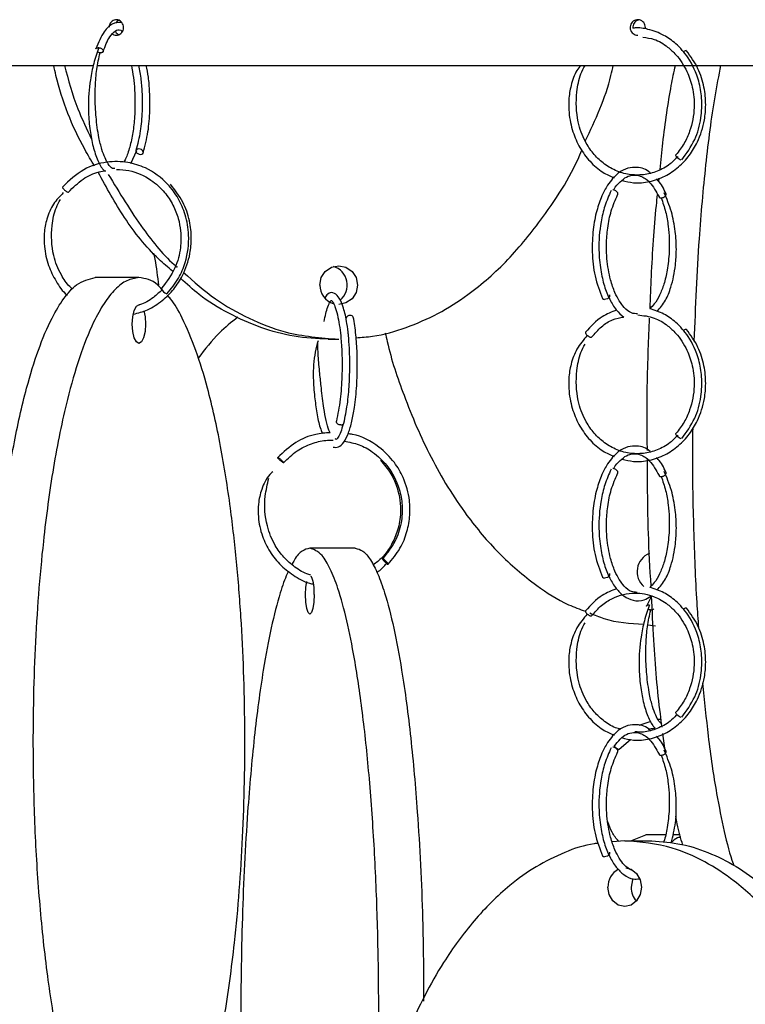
# Model space of a CAD drawing. Header units: millimetres. Extents: x 331 to 1634, y 417 to 1709.
# Tile 113 of 142: x 1340 to 1387, y 896 to 959. Entities that reach past the tile are written whole.
import ezdxf

# ---------------------------------------------------------------- set-up
doc = ezdxf.new("R2010")
doc.units = ezdxf.units.MM

msp = doc.modelspace()

# ---------------------------------------------------------------- linework, layer by layer
at = {"color": 7, "linetype": 'Continuous', "lineweight": 25}
for p, q in [((1317.94, 956.164), (1345.022, 956.164)), ((1345.297, 956.164), (1414.819, 956.164)), ((1347.486, 949.828), (1347.869, 950.668)), ((1381.588, 948.64), (1381.613, 948.881)), ((1348.013, 942.45), (1345.194, 942.45)), ((1360.244, 938.474), (1360.912, 938.474)), ((1361.974, 924.974), (1359.049, 924.974)), ((1381.104, 921.876), (1380.79, 921.232)), ((1380.877, 920.029), (1381.368, 919.959)), ((1381.069, 913.774), (1380.291, 913.52)), ((1381.731, 913.913), (1381.535, 913.917)), ((1382.02, 911.738), (1381.852, 913.004)), ((1379.022, 911.987), (1379.746, 912.626)), ((1379.777, 906.078), (1380.753, 906.459)), ((1382.011, 906.459), (1380.753, 906.459)), ((1382.961, 906.459), (1382.492, 906.459)), ((1379.383, 906.078), (1378.578, 905.998)), ((1379.383, 906.078), (1380.883, 906.078))]:
    msp.add_line(p, q, dxfattribs=at)
at = {"color": 7, "linetype": 'Continuous', "lineweight": 25, "flags": 128}
for points in [[(1348.118, 950.414), (1348.204, 950.429), (1348.267, 950.468), (1348.299, 950.526), (1348.294, 950.594), (1348.253, 950.661), (1348.182, 950.718), (1348.092, 950.755), (1347.997, 950.768), (1347.912, 950.753), (1347.848, 950.714), (1347.817, 950.656), (1347.822, 950.588), (1347.863, 950.52), (1347.934, 950.464), (1348.023, 950.426), (1348.118, 950.414)], [(1383.032, 950.042), (1382.974, 950.057), (1382.901, 950.096), (1382.825, 950.154), (1382.757, 950.222), (1382.707, 950.289), (1382.684, 950.346), (1382.691, 950.383), (1382.693, 950.386)], [(1378.919, 947.799), (1378.928, 947.809), (1378.946, 947.866), (1378.928, 947.934), (1378.878, 948.001), (1378.803, 948.059), (1378.714, 948.099), (1378.625, 948.113)], [(1359.693, 941.974), (1359.786, 942.452), (1360.05, 942.857), (1360.445, 943.128), (1360.912, 943.224), (1361.378, 943.128), (1361.773, 942.857), (1362.038, 942.452), (1362.13, 941.974), (1362.038, 941.495), (1361.773, 941.09), (1361.378, 940.819), (1360.912, 940.724), (1360.912, 940.724)], [(1378.396, 941.33), (1378.407, 941.284), (1378.39, 941.216), (1378.339, 941.149), (1378.264, 941.092), (1378.174, 941.055), (1378.084, 941.042)], [(1347.586, 939.45), (1347.618, 939.928), (1347.711, 940.334), (1347.85, 940.604), (1348.013, 940.7), (1348.038, 940.697)], [(1348.325, 940.304), (1348.408, 939.928), (1348.441, 939.45), (1348.408, 938.971), (1348.315, 938.566), (1348.177, 938.295), (1348.013, 938.2), (1347.85, 938.295), (1347.711, 938.566), (1347.618, 938.971), (1347.586, 939.45), (1347.586, 939.45)], [(1361.657, 940.009), (1361.561, 939.997), (1361.473, 939.959), (1361.407, 939.903), (1361.373, 939.835), (1361.377, 939.767), (1361.379, 939.763)], [(1361.048, 932.938), (1360.952, 932.953), (1360.864, 932.992), (1360.799, 933.05), (1360.765, 933.118), (1360.769, 933.185), (1360.769, 933.185)], [(1383.032, 932.042), (1382.974, 932.057), (1382.901, 932.096), (1382.825, 932.154), (1382.757, 932.222), (1382.707, 932.289), (1382.684, 932.346), (1382.691, 932.383), (1382.693, 932.386)], [(1378.919, 929.799), (1378.928, 929.809), (1378.946, 929.866), (1378.928, 929.934), (1378.878, 930.001), (1378.803, 930.059), (1378.714, 930.099), (1378.625, 930.113)], [(1364.097, 923.938), (1364.106, 923.953), (1364.088, 923.992), (1364.045, 924.05), (1363.983, 924.118), (1363.913, 924.185), (1363.844, 924.242), (1363.788, 924.279), (1363.752, 924.292), (1363.743, 924.277), (1363.762, 924.238), (1363.805, 924.18), (1363.866, 924.112), (1363.937, 924.044), (1364.005, 923.988), (1364.062, 923.95), (1364.097, 923.938)], [(1359.327, 921.974), (1359.306, 921.495), (1359.245, 921.09), (1359.155, 920.819), (1359.049, 920.724), (1358.942, 920.819), (1358.852, 921.09), (1358.792, 921.495), (1358.771, 921.974), (1358.792, 922.452), (1358.847, 922.834)], [(1378.396, 923.33), (1378.407, 923.284), (1378.39, 923.216), (1378.339, 923.149), (1378.264, 923.092), (1378.174, 923.055), (1378.084, 923.042)], [(1383.032, 914.042), (1382.974, 914.057), (1382.901, 914.096), (1382.825, 914.154), (1382.757, 914.222), (1382.707, 914.289), (1382.684, 914.346), (1382.691, 914.383), (1382.693, 914.386)], [(1378.919, 911.799), (1378.928, 911.809), (1378.946, 911.866), (1378.928, 911.934), (1378.878, 912.001), (1378.803, 912.059), (1378.714, 912.099), (1378.625, 912.113)], [(1378.396, 905.33), (1378.407, 905.284), (1378.39, 905.216), (1378.339, 905.149), (1378.264, 905.092), (1378.174, 905.055), (1378.084, 905.042)], [(1379.446, 904.326), (1379.797, 904.233), (1380.148, 903.962), (1380.383, 903.556), (1380.465, 903.078), (1380.383, 902.599), (1380.148, 902.194), (1379.797, 901.923), (1379.383, 901.828), (1378.969, 901.923), (1378.617, 902.194), (1378.383, 902.599), (1378.3, 903.078), (1378.3, 903.078)], [(1379.909, 903.624), (1379.883, 903.556), (1379.8, 903.078)]]:
    msp.add_lwpolyline(points, dxfattribs=at)
at = {"color": 7, "linetype": 'Continuous', "lineweight": 25}
for centre, radius, start, end in [((1383.399, 956.745), 0.373, 98.43204, 132.32948), ((1360.209, 941.972), 1.259, 309.6392, 72.96009), ((1360.935, 941.961), 1.243, 179.43141, 252.75871), ((1349.959, 941.902), 0.509, 195.71405, 253.54377), ((1378.067, 941.18), 0.139, 210.12564, 276.94291), ((1361.676, 939.805), 0.205, 27.52144, 95.16754), ((1383.399, 938.745), 0.373, 98.43204, 132.32948), ((1361.079, 933.12), 0.185, 260.35011, 337.82778), ((1381.457, 923.457), 1.275, 112.10855, 228.898), ((1356.991, 922.205), 2.347, 354.33596, 24.11662), ((1378.067, 923.18), 0.139, 210.12564, 276.94291), ((1383.399, 920.745), 0.373, 98.43204, 132.32948), ((1378.067, 905.18), 0.139, 210.12564, 276.94291), ((1379.534, 903.134), 1.235, 116.81081, 182.62635), ((1381.125, 903.054), 1.325, 178.98465, 221.51448)]:
    msp.add_arc(centre, radius, start, end, dxfattribs=at)
for points, knots in [([(1347.019, 958.609), (1347.014, 958.666), (1347.004, 958.778), (1346.923, 958.928), (1346.803, 959.041), (1346.654, 959.107), (1346.494, 959.116), (1346.34, 959.067), (1346.208, 958.968), (1346.12, 958.828), (1346.078, 958.708), (1346.083, 958.642), (1346.084, 958.632)], [0, 0, 0, 0, 0.108938, 0.217876, 0.326815, 0.435753, 0.544691, 0.653629, 0.762567, 0.871506, 0.980444, 1, 1, 1, 1]), ([(1380.707, 958.521), (1380.711, 958.551), (1380.723, 958.635), (1380.696, 958.778), (1380.616, 958.928), (1380.49, 959.042), (1380.334, 959.107), (1380.165, 959.116), (1380.004, 959.067), (1379.867, 958.968), (1379.77, 958.828), (1379.725, 958.663), (1379.735, 958.492), (1379.801, 958.334), (1379.914, 958.209), (1380.061, 958.125), (1380.17, 958.115), (1380.224, 958.11)], [0, 0, 0, 0, 0.036396, 0.105381, 0.174365, 0.24335, 0.312335, 0.38132, 0.450305, 0.51929, 0.588275, 0.65726, 0.726244, 0.795229, 0.864214, 0.933199, 1, 1, 1, 1]), ([(1380.315, 959.099), (1380.269, 959.088), (1380.17, 959.066), (1380.04, 958.967), (1379.945, 958.828), (1379.899, 958.683), (1379.91, 958.592), (1379.914, 958.557)], [0, 0, 0, 0, 0.18854, 0.412394, 0.636248, 0.860103, 1, 1, 1, 1]), ([(1346.872, 958.928), (1346.673, 958.922), (1346.285, 958.909), (1345.704, 958.351), (1345.402, 957.63), (1345.231, 957.222)], [0, 0, 0, 0, 0.313039, 0.61204, 1, 1, 1, 1]), ([(1345.703, 957.057), (1345.839, 957.41), (1346.075, 958.022), (1346.487, 958.409), (1346.752, 958.518), (1346.913, 958.382), (1346.951, 958.35)], [0, 0, 0, 0, 0.363376, 0.631767, 0.914984, 1, 1, 1, 1]), ([(1346.305, 958.189), (1346.336, 958.17), (1346.411, 958.12), (1346.555, 958.101), (1346.712, 958.13), (1346.853, 958.215), (1346.958, 958.344), (1347.012, 958.483), (1347.017, 958.574), (1347.019, 958.609)], [0, 0, 0, 0, 0.106639, 0.265433, 0.424227, 0.583021, 0.741815, 0.90061, 1, 1, 1, 1]), ([(1346.738, 959.075), (1346.72, 959.07), (1346.651, 959.052), (1346.56, 958.977), (1346.511, 958.895), (1346.491, 958.86)], [0, 0, 0, 0, 0.165855, 0.646162, 1, 1, 1, 1]), ([(1383.065, 950.052), (1383.372, 950.475), (1383.954, 951.276), (1384.342, 952.7), (1384.395, 953.995), (1384.16, 955.346), (1383.598, 956.585), (1382.76, 957.541), (1381.872, 958.173), (1380.972, 958.49), (1380.281, 958.615), (1379.957, 958.564), (1379.905, 958.556)], [0, 0, 0, 0, 0.136793, 0.259172, 0.36718, 0.460795, 0.6046, 0.713149, 0.80051, 0.905055, 0.984816, 1, 1, 1, 1]), ([(1346.483, 958.371), (1346.487, 958.361), (1346.51, 958.298), (1346.592, 958.212), (1346.681, 958.167), (1346.722, 958.147)], [0, 0, 0, 0, 0.098581, 0.582242, 1, 1, 1, 1]), ([(1380.559, 957.979), (1380.804, 957.949), (1381.372, 957.881), (1382.087, 957.429), (1382.827, 956.752), (1383.402, 955.874), (1383.803, 954.698), (1383.93, 953.364), (1383.691, 952.105), (1383.234, 951.083), (1382.877, 950.623), (1382.693, 950.386)], [0, 0, 0, 0, 0.086602, 0.201509, 0.281882, 0.41997, 0.527135, 0.659452, 0.816808, 0.905257, 1, 1, 1, 1]), ([(1345.429, 957.306), (1345.31, 956.975), (1345.085, 956.349), (1344.819, 955.022), (1344.715, 953.609), (1344.805, 952.241), (1344.985, 951.131), (1345.262, 950.205), (1345.538, 949.603), (1345.739, 949.399), (1345.794, 949.343)], [0, 0, 0, 0, 0.131978, 0.249022, 0.436435, 0.567257, 0.689573, 0.821925, 0.951442, 1, 1, 1, 1]), ([(1345.234, 957.221), (1345.236, 957.228), (1345.242, 957.25), (1345.277, 957.28), (1345.333, 957.304), (1345.382, 957.306), (1345.404, 957.307)], [0, 0, 0, 0, 0.1386, 0.402425, 0.736156, 1, 1, 1, 1]), ([(1346.458, 949.492), (1346.404, 949.49), (1346.26, 949.486), (1346.064, 949.734), (1345.817, 950.166), (1345.606, 950.742), (1345.395, 951.601), (1345.249, 952.663), (1345.183, 953.791), (1345.188, 954.835), (1345.277, 955.967), (1345.427, 956.626), (1345.505, 956.973)], [0, 0, 0, 0, 0.063608, 0.172508, 0.254008, 0.338723, 0.434173, 0.572191, 0.660523, 0.761252, 0.874347, 1, 1, 1, 1]), ([(1345.696, 957.047), (1345.695, 957.044), (1345.689, 957.026), (1345.656, 956.999), (1345.601, 956.976), (1345.531, 956.97), (1345.456, 956.977), (1345.405, 956.996), (1345.377, 957.007)], [0, 0, 0, 0, 0.045313, 0.217948, 0.436327, 0.608974, 0.781622, 1, 1, 1, 1]), ([(1379.21, 948.732), (1379.456, 948.671), (1380.042, 948.525), (1380.996, 948.622), (1381.991, 948.963), (1382.863, 949.554), (1383.572, 950.313), (1384.18, 951.325), (1384.54, 952.455), (1384.644, 953.668), (1384.531, 954.803), (1384.148, 956.034), (1383.643, 956.734), (1383.376, 957.104)], [0, 0, 0, 0, 0.066262, 0.157908, 0.249523, 0.339235, 0.423412, 0.505109, 0.622573, 0.699208, 0.787664, 0.887926, 1, 1, 1, 1]), ([(1345.153, 949.648), (1344.937, 950.01), (1343.848, 951.832), (1342.963, 954.057), (1342.562, 955.947), (1342.516, 956.164)], [0, 0, 0, 0, 0.1802138, 0.9059106, 1, 1, 1, 1]), ([(1343.202, 956.164), (1343.457, 955.217), (1343.901, 953.571), (1344.645, 952.044), (1344.961, 951.394)], [0, 0, 0, 0, 0.574678, 1, 1, 1, 1]), ([(1347.524, 956.164), (1347.573, 955.907), (1347.715, 955.155), (1347.782, 953.887), (1347.727, 952.588), (1347.586, 951.533), (1347.37, 950.654), (1347.157, 950.098), (1347.032, 949.924), (1347.007, 949.889)], [0, 0, 0, 0, 0.116788, 0.341147, 0.500371, 0.647139, 0.805048, 0.961543, 1, 1, 1, 1]), ([(1347.988, 956.164), (1348.046, 955.857), (1348.155, 955.276), (1348.229, 954.252), (1348.232, 953.121), (1348.119, 951.814), (1347.925, 951.07), (1347.821, 950.671)], [0, 0, 0, 0, 0.172611, 0.326845, 0.516326, 0.740785, 1, 1, 1, 1]), ([(1348.294, 950.511), (1348.408, 950.948), (1348.619, 951.761), (1348.735, 953.178), (1348.723, 954.38), (1348.645, 955.376), (1348.54, 955.913), (1348.491, 956.164)], [0, 0, 0, 0, 0.27399, 0.508993, 0.705112, 0.862303, 1, 1, 1, 1]), ([(1376.55, 956.164), (1376.463, 956.055), (1376.165, 955.683), (1375.904, 954.907), (1375.749, 953.976), (1375.77, 952.952), (1375.99, 951.892), (1376.462, 950.823), (1377.121, 949.934), (1377.881, 949.255), (1378.454, 949.006), (1378.704, 948.898)], [0, 0, 0, 0, 0.049684, 0.170452, 0.277711, 0.370484, 0.512316, 0.638318, 0.767519, 0.899033, 1, 1, 1, 1]), ([(1382.822, 950.286), (1382.656, 950.114), (1382.261, 949.706), (1381.492, 949.296), (1380.594, 949.06), (1379.668, 949.076), (1378.778, 949.339), (1377.985, 949.816), (1377.327, 950.463), (1376.742, 951.343), (1376.261, 952.668), (1376.216, 954.202), (1376.455, 955.46), (1376.729, 955.983), (1376.823, 956.162)], [0, 0, 0, 0, 0.058607, 0.139409, 0.22017, 0.300909, 0.381671, 0.460858, 0.53529, 0.607661, 0.712131, 0.859965, 0.951966, 1, 1, 1, 1]), ([(1376.837, 951.26), (1377.489, 952.647), (1378.235, 954.235), (1378.594, 955.946), (1378.64, 956.164)], [0, 0, 0, 0, 0.873053, 1, 1, 1, 1]), ([(1381.671, 949.438), (1381.728, 950.011), (1381.919, 951.938), (1382.251, 954.224), (1382.566, 955.736), (1382.655, 956.164)], [0, 0, 0, 0, 0.232733, 0.78264, 1, 1, 1, 1]), ([(1385.576, 956.164), (1385.445, 955.499), (1385.061, 953.553), (1384.586, 949.77), (1384.106, 944.494), (1383.946, 940.577), (1383.855, 938.351)], [0, 0, 0, 0, 0.135105, 0.395465, 0.656244, 1, 1, 1, 1]), ([(1362.036, 938.571), (1362.39, 938.593), (1363.493, 938.661), (1365.284, 939.187), (1367.356, 940.093), (1369.596, 941.519), (1371.924, 943.568), (1374.414, 946.692), (1376.001, 949.118), (1376.613, 950.687), (1376.614, 950.688)], [0, 0, 0, 0, 0.05406, 0.168844, 0.282222, 0.398036, 0.570648, 0.748143, 0.999767, 1, 1, 1, 1]), ([(1349.829, 941.418), (1350.092, 941.739), (1350.586, 942.345), (1351.12, 943.633), (1351.304, 945.059), (1351.062, 946.474), (1350.583, 947.587), (1349.77, 948.696), (1348.637, 949.523), (1347.253, 949.955), (1345.88, 949.975), (1344.347, 949.506), (1343.52, 948.719), (1343.083, 948.302)], [0, 0, 0, 0, 0.079695, 0.15005, 0.262283, 0.34574, 0.418978, 0.491896, 0.609746, 0.688192, 0.779432, 0.883409, 1, 1, 1, 1]), ([(1381.029, 949.215), (1381.027, 949.217), (1380.769, 949.469), (1380.272, 949.602), (1379.562, 949.555), (1378.899, 949.207), (1378.331, 948.564), (1377.876, 947.71), (1377.545, 946.748), (1377.31, 945.514), (1377.253, 944.054), (1377.427, 942.455), (1377.768, 941.572), (1377.947, 941.11)], [0, 0, 0, 0, 0.000842, 0.11707, 0.193475, 0.280662, 0.390491, 0.462643, 0.546606, 0.642329, 0.749793, 0.868994, 1, 1, 1, 1]), ([(1343.462, 947.977), (1343.764, 948.274), (1344.341, 948.845), (1345.216, 949.273), (1345.738, 949.339), (1345.886, 949.358)], [0, 0, 0, 0, 0.438217, 0.839707, 1, 1, 1, 1]), ([(1350.19, 942.863), (1349.889, 943.12), (1348.704, 944.126), (1347.021, 946.256), (1345.921, 948.27), (1345.38, 949.258)], [0, 0, 0, 0, 0.148273, 0.581878, 1, 1, 1, 1]), ([(1346.036, 949.116), (1346.757, 947.931), (1348.046, 945.813), (1349.627, 943.838), (1350.48, 943.134), (1350.495, 943.122)], [0, 0, 0, 0, 0.554862, 0.992173, 1, 1, 1, 1]), ([(1346.569, 949.437), (1346.837, 949.424), (1347.615, 949.387), (1348.724, 948.886), (1349.655, 948.045), (1350.231, 947.168), (1350.565, 946.316), (1350.743, 945.383), (1350.728, 944.295), (1350.389, 942.961), (1349.793, 942.186), (1349.469, 941.764)], [0, 0, 0, 0, 0.081917, 0.237396, 0.356402, 0.45077, 0.540492, 0.617424, 0.719739, 0.847299, 1, 1, 1, 1]), ([(1378.667, 948.108), (1378.669, 948.112), (1378.788, 948.359), (1379.085, 948.654), (1379.633, 949.088), (1380.318, 949.127), (1381.053, 948.642), (1381.409, 948.008), (1381.605, 947.66)], [0, 0, 0, 0, 0.002175, 0.1495756, 0.2879842, 0.5627102, 0.7603542, 1, 1, 1, 1]), ([(1343.081, 948.272), (1343.086, 948.261), (1343.096, 948.239), (1343.132, 948.191), (1343.183, 948.137), (1343.225, 948.098), (1343.248, 948.081), (1343.249, 948.08)], [0, 0, 0, 0, 0.223573, 0.470123, 0.730003, 0.989882, 1, 1, 1, 1]), ([(1347.654, 940.083), (1347.964, 940.168), (1348.629, 940.349), (1349.516, 940.926), (1350.28, 941.68), (1350.935, 942.693), (1351.322, 943.826), (1351.431, 945.041), (1351.305, 946.178), (1350.885, 947.41), (1350.333, 948.111), (1350.042, 948.481)], [0, 0, 0, 0, 0.094584, 0.202713, 0.304224, 0.402793, 0.544557, 0.637051, 0.743804, 0.864788, 1, 1, 1, 1]), ([(1382.056, 947.875), (1381.899, 948.189), (1381.713, 948.559), (1381.471, 948.784), (1381.435, 948.819)], [0, 0, 0, 0, 0.848031, 1, 1, 1, 1]), ([(1343.131, 947.941), (1342.907, 947.706), (1342.439, 947.215), (1342.046, 946.287), (1341.874, 945.349), (1341.891, 944.325), (1342.122, 943.256), (1342.646, 942.208), (1343.078, 941.563), (1343.374, 941.329), (1343.378, 941.326)], [0, 0, 0, 0, 0.134173, 0.279606, 0.408855, 0.520578, 0.691233, 0.842758, 0.998055, 1, 1, 1, 1]), ([(1378.504, 948.071), (1378.36, 947.75), (1378.086, 947.144), (1377.782, 945.841), (1377.673, 944.4), (1377.801, 942.987), (1378.05, 941.905), (1378.395, 941.034), (1378.816, 940.338), (1379.152, 940.046), (1379.317, 939.902)], [0, 0, 0, 0, 0.127223, 0.240652, 0.425613, 0.55862, 0.674859, 0.787077, 0.895896, 1, 1, 1, 1]), ([(1380.214, 940.113), (1380.079, 940.119), (1379.776, 940.133), (1379.279, 940.544), (1378.794, 941.297), (1378.414, 942.411), (1378.228, 943.495), (1378.19, 944.647), (1378.27, 945.702), (1378.495, 946.831), (1378.775, 947.468), (1378.922, 947.802)], [0, 0, 0, 0, 0.086527, 0.193892, 0.348069, 0.443409, 0.580478, 0.667396, 0.766347, 0.877241, 1, 1, 1, 1]), ([(1381.02, 940.465), (1381.047, 941.158), (1381.136, 943.422), (1381.3, 945.902), (1381.478, 947.581), (1381.503, 947.817)], [0, 0, 0, 0, 0.2746, 0.898137, 1, 1, 1, 1]), ([(1381.468, 940.266), (1381.663, 940.487), (1382.022, 940.894), (1382.429, 941.951), (1382.667, 943.07), (1382.738, 944.315), (1382.664, 945.493), (1382.42, 946.791), (1382.096, 947.54), (1381.925, 947.936)], [0, 0, 0, 0, 0.144441, 0.266204, 0.442277, 0.555995, 0.686864, 0.834926, 1, 1, 1, 1]), ([(1381.603, 947.664), (1381.61, 947.653), (1381.626, 947.626), (1381.674, 947.603), (1381.718, 947.601), (1381.738, 947.6)], [0, 0, 0, 0, 0.3062749, 0.6937029, 1, 1, 1, 1]), ([(1382.004, 947.716), (1382.019, 947.734), (1382.05, 947.771), (1382.068, 947.825), (1382.062, 947.871), (1382.035, 947.909), (1381.999, 947.922), (1381.98, 947.93)], [0, 0, 0, 0, 0.204196, 0.408393, 0.602116, 0.777785, 1, 1, 1, 1]), ([(1343.73, 941.704), (1343.669, 941.758), (1343.376, 942.013), (1342.908, 942.729), (1342.375, 944.039), (1342.331, 945.573), (1342.567, 946.813), (1342.849, 947.325), (1342.939, 947.49)], [0, 0, 0, 0, 0.040322, 0.19113, 0.408674, 0.716569, 0.908644, 1, 1, 1, 1]), ([(1381.736, 947.6), (1381.841, 947.308), (1382.04, 946.752), (1382.239, 945.575), (1382.291, 944.262), (1382.155, 942.979), (1381.932, 942.039), (1381.641, 941.302), (1381.328, 940.749), (1381.099, 940.536), (1380.998, 940.443)], [0, 0, 0, 0, 0.12885, 0.244795, 0.437225, 0.578053, 0.695471, 0.803545, 0.913697, 1, 1, 1, 1]), ([(1349.302, 941.955), (1349.233, 942.523), (1349.148, 943.229), (1349.003, 943.908), (1348.974, 944.041)], [0, 0, 0, 0, 0.804056, 1, 1, 1, 1]), ([(1350.893, 942.792), (1351.562, 942.196), (1352.859, 941.039), (1355.099, 939.777), (1357.75, 938.721), (1359.747, 938.565), (1360.912, 938.474)], [0, 0, 0, 0, 0.238505, 0.462701, 0.686672, 1, 1, 1, 1]), ([(1345.194, 882.45), (1344.934, 882.488), (1344.414, 882.566), (1343.654, 883.16), (1342.931, 884.077), (1342.14, 885.506), (1341.33, 887.56), (1340.437, 890.682), (1339.634, 894.664), (1338.906, 900.061), (1338.428, 906.378), (1338.309, 912.72), (1338.453, 918.279), (1338.757, 923.007), (1339.239, 927.489), (1339.895, 931.646), (1340.658, 935.073), (1341.503, 937.824), (1342.317, 939.769), (1343.154, 941.151), (1344.085, 942.201), (1344.786, 942.358), (1345.194, 942.45)], [0, 0, 0, 0, 0.028732, 0.057477, 0.086562, 0.11567, 0.160081, 0.204563, 0.269285, 0.33411, 0.423508, 0.512972, 0.573515, 0.634229, 0.694701, 0.750912, 0.807051, 0.84879, 0.89047, 0.922717, 0.954932, 1, 1, 1, 1]), ([(1348.013, 942.45), (1347.753, 942.411), (1347.234, 942.333), (1346.473, 941.739), (1345.75, 940.822), (1344.959, 939.393), (1344.15, 937.339), (1343.256, 934.217), (1342.453, 930.235), (1341.725, 924.838), (1341.247, 918.521), (1341.128, 912.18), (1341.272, 906.62), (1341.576, 901.892), (1342.058, 897.41), (1342.714, 893.254), (1343.477, 889.826), (1344.322, 887.076), (1345.136, 885.13), (1345.973, 883.748), (1346.904, 882.699), (1347.605, 882.541), (1348.013, 882.45)], [0, 0, 0, 0, 0.028732, 0.057477, 0.086562, 0.11567, 0.160081, 0.204563, 0.269285, 0.33411, 0.423508, 0.512972, 0.573515, 0.634229, 0.694701, 0.750912, 0.807051, 0.84879, 0.89047, 0.922717, 0.954932, 1, 1, 1, 1]), ([(1349.492, 941.688), (1349.403, 941.79), (1348.934, 942.326), (1348.425, 942.394), (1348.013, 942.45)], [0, 0, 0, 0, 0.18939, 1, 1, 1, 1]), ([(1360.244, 938.474), (1359.504, 938.513), (1358.022, 938.591), (1355.851, 939.181), (1353.802, 940.11), (1352.042, 941.165), (1351.097, 942.045), (1350.708, 942.408)], [0, 0, 0, 0, 0.211205, 0.422497, 0.636298, 0.850256, 1, 1, 1, 1]), ([(1349.519, 941.674), (1349.334, 941.501), (1348.899, 941.095), (1348.37, 940.78), (1348.039, 940.702), (1348.033, 940.701)], [0, 0, 0, 0, 0.421788, 0.989594, 1, 1, 1, 1]), ([(1350.008, 883.796), (1350.093, 883.898), (1350.423, 884.297), (1351.057, 885.514), (1351.874, 887.542), (1352.762, 890.655), (1353.57, 894.643), (1354.296, 900.009), (1354.777, 906.346), (1354.914, 913.452), (1354.707, 919.426), (1354.336, 924.108), (1353.915, 927.819), (1353.315, 931.632), (1352.555, 935.046), (1351.709, 937.824), (1350.894, 939.724), (1350.258, 940.884), (1349.917, 941.234), (1349.848, 941.305)], [0, 0, 0, 0, 0.011851, 0.046275, 0.097582, 0.15034, 0.225132, 0.301992, 0.405205, 0.511372, 0.616128, 0.670108, 0.724074, 0.789166, 0.855595, 0.903852, 0.953249, 0.990494, 1, 1, 1, 1]), ([(1361.25, 933.051), (1361.331, 933.442), (1361.485, 934.188), (1361.604, 935.523), (1361.642, 936.768), (1361.607, 938.134), (1361.478, 939.447), (1361.241, 940.515), (1360.992, 941.137), (1360.619, 941.502), (1360.255, 941.512), (1360.077, 941.235), (1360.018, 941.144)], [0, 0, 0, 0, 0.11603, 0.221575, 0.316712, 0.401455, 0.539321, 0.65044, 0.751821, 0.835851, 0.945614, 1, 1, 1, 1]), ([(1359.971, 939.615), (1360.047, 939.968), (1360.177, 940.575), (1360.385, 940.949), (1360.438, 941.004), (1360.552, 940.869), (1360.707, 940.509), (1360.91, 939.766), (1361.061, 938.705), (1361.139, 937.371), (1361.133, 936.019), (1361.028, 934.485), (1360.857, 933.631), (1360.767, 933.179)], [0, 0, 0, 0, 0.111609, 0.19207, 0.279459, 0.355797, 0.42521, 0.494508, 0.610132, 0.687984, 0.778967, 0.882996, 1, 1, 1, 1]), ([(1378.859, 940.35), (1378.541, 940.23), (1377.777, 939.944), (1377.194, 939.299), (1376.854, 938.922)], [0, 0, 0, 0, 0.41682, 1, 1, 1, 1]), ([(1380.224, 940.041), (1380.583, 940.003), (1381.267, 939.929), (1382.087, 939.432), (1382.827, 938.751), (1383.402, 937.874), (1383.803, 936.698), (1383.93, 935.364), (1383.691, 934.105), (1383.234, 933.083), (1382.877, 932.623), (1382.693, 932.386)], [0, 0, 0, 0, 0.121914, 0.232379, 0.309644, 0.442393, 0.545416, 0.672617, 0.82389, 0.90892, 1, 1, 1, 1]), ([(1383.065, 932.052), (1383.372, 932.475), (1383.954, 933.276), (1384.342, 934.7), (1384.395, 935.995), (1384.16, 937.346), (1383.598, 938.587), (1382.759, 939.538), (1381.91, 940.158), (1381.308, 940.346), (1380.998, 940.443)], [0, 0, 0, 0, 0.153155, 0.290172, 0.411099, 0.515912, 0.676917, 0.798449, 0.89626, 1, 1, 1, 1]), ([(1354.393, 939.895), (1353.985, 939.569), (1353.024, 938.8), (1352.273, 937.822), (1351.841, 937.26)], [0, 0, 0, 0, 0.424564, 1, 1, 1, 1]), ([(1360.554, 931.498), (1360.668, 931.488), (1360.913, 931.467), (1361.27, 931.804), (1361.545, 932.369), (1361.773, 933.146), (1361.959, 934.164), (1362.075, 935.293), (1362.123, 936.495), (1362.112, 937.619), (1362.035, 938.839), (1361.919, 939.533), (1361.858, 939.899)], [0, 0, 0, 0, 0.0830216, 0.1788157, 0.2803004, 0.3764376, 0.4678538, 0.59492, 0.6773946, 0.7723899, 0.87991, 1, 1, 1, 1]), ([(1377.246, 938.613), (1377.453, 938.844), (1377.854, 939.293), (1378.558, 939.78), (1379.071, 939.864), (1379.314, 939.905)], [0, 0, 0, 0, 0.3575678, 0.694659, 1, 1, 1, 1]), ([(1380.848, 931.292), (1380.839, 931.871), (1380.805, 934.045), (1380.863, 936.925), (1380.963, 939.167), (1380.993, 939.842)], [0, 0, 0, 0, 0.202098, 0.759768, 1, 1, 1, 1]), ([(1361.494, 938.997), (1361.501, 938.952), (1361.527, 938.791), (1361.539, 938.592), (1361.548, 938.45)], [0, 0, 0, 0, 0.281141, 1, 1, 1, 1]), ([(1363.924, 938.88), (1363.964, 938.692), (1364.257, 937.316), (1365.173, 934.595), (1366.795, 930.775), (1368.89, 927.363), (1371.214, 924.588), (1373.45, 922.676), (1375.366, 921.438), (1376.48, 921.034), (1376.846, 920.901)], [0, 0, 0, 0, 0.024624, 0.180088, 0.367604, 0.55897, 0.697989, 0.84029, 0.947585, 1, 1, 1, 1]), ([(1376.858, 938.924), (1376.853, 938.917), (1376.841, 938.904), (1376.85, 938.866), (1376.875, 938.819), (1376.916, 938.768), (1376.953, 938.736), (1376.968, 938.722)], [0, 0, 0, 0, 0.207631, 0.3977038, 0.6073113, 0.8282506, 1, 1, 1, 1]), ([(1379.21, 930.732), (1379.456, 930.671), (1380.042, 930.525), (1380.996, 930.622), (1381.991, 930.963), (1382.863, 931.554), (1383.572, 932.313), (1384.18, 933.325), (1384.54, 934.455), (1384.644, 935.668), (1384.531, 936.803), (1384.148, 938.034), (1383.643, 938.734), (1383.376, 939.104)], [0, 0, 0, 0, 0.066262, 0.157908, 0.249523, 0.339235, 0.423412, 0.505109, 0.622573, 0.699208, 0.787664, 0.887926, 1, 1, 1, 1]), ([(1359.578, 938.375), (1359.512, 938.137), (1359.316, 937.419), (1359.236, 936.122), (1359.349, 934.761), (1359.496, 933.679), (1359.669, 932.857), (1359.815, 932.503), (1359.867, 932.377)], [0, 0, 0, 0, 0.1231091, 0.370888, 0.5495746, 0.7178247, 0.8999273, 1, 1, 1, 1]), ([(1360.361, 932.435), (1360.336, 932.489), (1360.249, 932.67), (1360.102, 933.206), (1359.925, 934.115), (1359.814, 935.15), (1359.687, 936.31), (1359.581, 937.351), (1359.568, 938.01), (1359.561, 938.311)], [0, 0, 0, 0, 0.06076, 0.206101, 0.352001, 0.562089, 0.700959, 0.863255, 1, 1, 1, 1]), ([(1376.966, 938.723), (1376.726, 938.439), (1376.269, 937.896), (1375.899, 936.911), (1375.75, 935.975), (1375.769, 934.953), (1375.99, 933.892), (1376.462, 932.823), (1377.121, 931.934), (1377.881, 931.255), (1378.454, 931.006), (1378.704, 930.898)], [0, 0, 0, 0, 0.122618, 0.234116, 0.333144, 0.418797, 0.549744, 0.666076, 0.785361, 0.906782, 1, 1, 1, 1]), ([(1382.822, 932.286), (1382.656, 932.114), (1382.261, 931.706), (1381.492, 931.296), (1380.594, 931.06), (1379.668, 931.076), (1378.778, 931.339), (1377.985, 931.816), (1377.327, 932.463), (1376.742, 933.343), (1376.261, 934.668), (1376.216, 936.202), (1376.455, 937.46), (1376.729, 937.983), (1376.823, 938.162)], [0, 0, 0, 0, 0.058607, 0.139409, 0.22017, 0.300909, 0.381671, 0.460858, 0.53529, 0.607661, 0.712131, 0.859965, 0.951966, 1, 1, 1, 1]), ([(1360.361, 932.435), (1360.048, 932.413), (1359.275, 932.357), (1358.063, 931.845), (1357.349, 931.178), (1356.977, 930.83)], [0, 0, 0, 0, 0.245501, 0.606685, 1, 1, 1, 1]), ([(1361.197, 932.981), (1361.149, 932.808), (1361.045, 932.438), (1360.872, 932.141), (1360.769, 931.964), (1360.714, 932.019), (1360.695, 932.037)], [0, 0, 0, 0, 0.269255, 0.573747, 0.857946, 1, 1, 1, 1]), ([(1383.773, 932.713), (1383.763, 932.131), (1383.728, 929.952), (1383.827, 926.174), (1383.953, 922.436), (1384.106, 920.376), (1384.146, 919.839)], [0, 0, 0, 0, 0.133906, 0.5014288, 0.869986, 1, 1, 1, 1]), ([(1357.35, 930.497), (1357.628, 930.768), (1358.161, 931.286), (1359.117, 931.738), (1359.923, 931.956), (1360.401, 931.954), (1360.566, 931.953)], [0, 0, 0, 0, 0.3165928, 0.6044939, 0.8637018, 1, 1, 1, 1]), ([(1361.271, 931.879), (1361.595, 931.824), (1362.248, 931.714), (1363.197, 931.163), (1364.181, 930.253), (1364.82, 929.022), (1365.055, 927.722), (1364.982, 926.559), (1364.588, 925.33), (1364.035, 924.646), (1363.746, 924.29)], [0, 0, 0, 0, 0.1013913, 0.2039997, 0.3337379, 0.5092202, 0.6146628, 0.7316313, 0.860075, 1, 1, 1, 1]), ([(1364.103, 923.94), (1364.379, 924.271), (1364.905, 924.904), (1365.35, 926.013), (1365.535, 927.067), (1365.506, 928.257), (1365.18, 929.435), (1364.49, 930.619), (1363.43, 931.657), (1362.332, 932.266), (1361.61, 932.35), (1361.513, 932.361)], [0, 0, 0, 0, 0.120417, 0.229938, 0.32855, 0.416248, 0.55842, 0.662582, 0.794284, 0.972424, 1, 1, 1, 1]), ([(1381.029, 931.215), (1381.027, 931.217), (1380.769, 931.469), (1380.272, 931.602), (1379.562, 931.555), (1378.899, 931.207), (1378.331, 930.564), (1377.876, 929.71), (1377.545, 928.748), (1377.31, 927.514), (1377.253, 926.054), (1377.427, 924.455), (1377.768, 923.572), (1377.947, 923.11)], [0, 0, 0, 0, 0.000842, 0.11707, 0.193475, 0.280662, 0.390491, 0.462643, 0.546606, 0.642329, 0.749793, 0.868994, 1, 1, 1, 1]), ([(1378.667, 930.108), (1378.669, 930.112), (1378.788, 930.359), (1379.085, 930.654), (1379.633, 931.088), (1380.318, 931.127), (1381.053, 930.642), (1381.409, 930.008), (1381.605, 929.66)], [0, 0, 0, 0, 0.002175, 0.149576, 0.287984, 0.56271, 0.760354, 1, 1, 1, 1]), ([(1356.983, 930.831), (1356.989, 930.83), (1357.004, 930.826), (1357.045, 930.801), (1357.098, 930.762), (1357.156, 930.715), (1357.217, 930.661), (1357.27, 930.609), (1357.294, 930.582), (1357.305, 930.571)], [0, 0, 0, 0, 0.132512, 0.300123, 0.432625, 0.578745, 0.732765, 0.886784, 1, 1, 1, 1]), ([(1357.348, 930.499), (1357.347, 930.497), (1357.344, 930.493), (1357.322, 930.502), (1357.282, 930.526), (1357.229, 930.565), (1357.171, 930.612), (1357.118, 930.659), (1357.089, 930.688), (1357.078, 930.698)], [0, 0, 0, 0, 0.0746022, 0.2238066, 0.4125317, 0.5617253, 0.7262523, 0.899674, 1, 1, 1, 1]), ([(1363.608, 930.656), (1363.848, 930.373), (1364.302, 929.837), (1364.802, 928.686), (1364.977, 927.418), (1364.767, 926.161), (1364.343, 925.182), (1363.805, 924.403), (1363.338, 924.037), (1363.14, 923.882)], [0, 0, 0, 0, 0.145061, 0.274304, 0.484368, 0.633077, 0.765035, 0.900184, 1, 1, 1, 1]), ([(1381.085, 922.534), (1381.02, 923.667), (1380.864, 926.338), (1380.859, 929.102), (1380.855, 930.694)], [0, 0, 0, 0, 0.42424, 1, 1, 1, 1]), ([(1382.056, 929.875), (1381.899, 930.189), (1381.713, 930.559), (1381.471, 930.784), (1381.435, 930.819)], [0, 0, 0, 0, 0.848031, 1, 1, 1, 1]), ([(1356.65, 929.914), (1356.59, 929.856), (1356.268, 929.549), (1355.921, 928.821), (1355.704, 927.879), (1355.7, 926.848), (1355.931, 925.786), (1356.449, 924.717), (1357.17, 923.816), (1358.091, 923.127), (1358.823, 922.739), (1359.238, 922.669), (1359.276, 922.663)], [0, 0, 0, 0, 0.027728, 0.147012, 0.252704, 0.343651, 0.482152, 0.60498, 0.730839, 0.858849, 0.986976, 1, 1, 1, 1]), ([(1378.504, 930.071), (1378.36, 929.75), (1378.086, 929.144), (1377.782, 927.841), (1377.674, 926.4), (1377.801, 924.987), (1378.05, 923.906), (1378.394, 923.03), (1378.821, 922.344), (1379.337, 921.836), (1379.952, 921.559), (1380.554, 921.547), (1380.923, 921.79), (1381.066, 921.884)], [0, 0, 0, 0, 0.0949, 0.17951, 0.317479, 0.416693, 0.5034, 0.587107, 0.668279, 0.747677, 0.835686, 0.936191, 1, 1, 1, 1]), ([(1381.468, 922.266), (1381.663, 922.487), (1382.022, 922.894), (1382.429, 923.951), (1382.667, 925.07), (1382.738, 926.315), (1382.664, 927.493), (1382.42, 928.791), (1382.096, 929.54), (1381.925, 929.936)], [0, 0, 0, 0, 0.144441, 0.266204, 0.442277, 0.555995, 0.686864, 0.834926, 1, 1, 1, 1]), ([(1382.004, 929.716), (1382.019, 929.734), (1382.05, 929.77), (1382.069, 929.826), (1382.062, 929.856), (1382.058, 929.871)], [0, 0, 0, 0, 0.339131, 0.678263, 1, 1, 1, 1]), ([(1359.111, 923.242), (1359.067, 923.253), (1358.698, 923.346), (1358.09, 923.729), (1357.355, 924.361), (1356.71, 925.243), (1356.181, 926.57), (1356.071, 928.101), (1356.311, 929.111), (1356.403, 929.498)], [0, 0, 0, 0, 0.018403, 0.155289, 0.283863, 0.408764, 0.588547, 0.842241, 1, 1, 1, 1]), ([(1380.179, 922.119), (1380.056, 922.125), (1379.765, 922.139), (1379.279, 922.546), (1378.794, 923.297), (1378.414, 924.411), (1378.228, 925.495), (1378.19, 926.647), (1378.27, 927.702), (1378.495, 928.831), (1378.775, 929.468), (1378.922, 929.802)], [0, 0, 0, 0, 0.079561, 0.187745, 0.343098, 0.439164, 0.577278, 0.664859, 0.764565, 0.876305, 1, 1, 1, 1]), ([(1381.736, 929.6), (1381.841, 929.308), (1382.04, 928.752), (1382.239, 927.575), (1382.291, 926.262), (1382.155, 924.979), (1381.932, 924.039), (1381.641, 923.302), (1381.328, 922.749), (1381.099, 922.536), (1380.998, 922.443)], [0, 0, 0, 0, 0.12885, 0.244795, 0.437225, 0.578053, 0.695471, 0.803545, 0.913697, 1, 1, 1, 1]), ([(1381.603, 929.664), (1381.61, 929.653), (1381.626, 929.626), (1381.674, 929.603), (1381.718, 929.601), (1381.738, 929.6)], [0, 0, 0, 0, 0.3062749, 0.6937029, 1, 1, 1, 1]), ([(1359.049, 924.974), (1358.882, 924.933), (1358.545, 924.85), (1358.159, 924.44), (1357.953, 924.024), (1357.904, 923.924)], [0, 0, 0, 0, 0.424946, 0.862025, 1, 1, 1, 1]), ([(1363.293, 886.629), (1363.335, 887.392), (1363.501, 890.453), (1363.521, 895.251), (1363.436, 900.802), (1363.236, 905.532), (1362.923, 910.013), (1362.496, 914.17), (1362, 917.597), (1361.45, 920.348), (1360.921, 922.293), (1360.376, 923.675), (1359.77, 924.724), (1359.314, 924.882), (1359.049, 924.974)], [0, 0, 0, 0, 0.048999, 0.196582, 0.296457, 0.396612, 0.496368, 0.589096, 0.681705, 0.75056, 0.819315, 0.872512, 0.925655, 1, 1, 1, 1]), ([(1361.974, 924.974), (1362.143, 924.935), (1362.481, 924.857), (1362.976, 924.263), (1363.446, 923.346), (1363.96, 921.917), (1364.487, 919.863), (1365.069, 916.741), (1365.592, 912.759), (1366.061, 907.362), (1366.364, 901.628), (1366.389, 897.49), (1366.399, 895.717)], [0, 0, 0, 0, 0.0585722, 0.1171688, 0.176461, 0.235797, 0.3263315, 0.4170109, 0.5489481, 0.681097, 0.8633373, 1, 1, 1, 1]), ([(1357.678, 923.485), (1357.647, 923.428), (1357.457, 923.07), (1357.069, 921.904), (1356.536, 919.884), (1355.959, 916.768), (1355.433, 912.78), (1354.961, 907.414), (1354.648, 901.077), (1354.559, 893.972), (1354.694, 887.997), (1354.935, 883.316), (1355.209, 879.603), (1355.6, 875.793), (1356.093, 872.37), (1356.646, 869.62), (1357.114, 867.83), (1357.437, 867.049), (1357.542, 866.797)], [0, 0, 0, 0, 0.006765, 0.042197, 0.095006, 0.149308, 0.22629, 0.305399, 0.411633, 0.520908, 0.628731, 0.68429, 0.739836, 0.806834, 0.875206, 0.924877, 0.975719, 1, 1, 1, 1]), ([(1363.376, 923.421), (1363.416, 923.444), (1363.659, 923.587), (1363.847, 923.806), (1364.004, 923.99)], [0, 0, 0, 0, 0.161721, 1, 1, 1, 1]), ([(1378.859, 922.35), (1378.541, 922.23), (1377.777, 921.944), (1377.194, 921.299), (1376.854, 920.922)], [0, 0, 0, 0, 0.41682, 1, 1, 1, 1]), ([(1383.065, 914.052), (1383.372, 914.475), (1383.954, 915.276), (1384.342, 916.7), (1384.395, 917.995), (1384.16, 919.346), (1383.598, 920.587), (1382.759, 921.538), (1381.91, 922.158), (1381.308, 922.346), (1380.998, 922.443)], [0, 0, 0, 0, 0.153155, 0.290172, 0.411099, 0.515912, 0.676917, 0.798449, 0.89626, 1, 1, 1, 1]), ([(1377.246, 920.613), (1377.452, 920.847), (1377.852, 921.302), (1378.781, 921.884), (1379.965, 922.176), (1381.207, 921.941), (1382.088, 921.435), (1382.827, 920.749), (1383.402, 919.874), (1383.803, 918.698), (1383.93, 917.364), (1383.691, 916.105), (1383.234, 915.083), (1382.877, 914.623), (1382.693, 914.386)], [0, 0, 0, 0, 0.070792, 0.13753, 0.258483, 0.362943, 0.443086, 0.499143, 0.595453, 0.670196, 0.762482, 0.872231, 0.933921, 1, 1, 1, 1]), ([(1381.796, 913.423), (1381.758, 913.703), (1381.521, 915.443), (1381.28, 918.309), (1381.161, 920.945), (1381.117, 921.903)], [0, 0, 0, 0, 0.108526, 0.675755, 1, 1, 1, 1]), ([(1376.89, 920.936), (1376.879, 920.934), (1376.855, 920.93), (1376.842, 920.905), (1376.849, 920.866), (1376.875, 920.819), (1376.916, 920.768), (1376.953, 920.736), (1376.968, 920.722)], [0, 0, 0, 0, 0.15544, 0.352053, 0.507482, 0.678885, 0.859555, 1, 1, 1, 1]), ([(1379.17, 912.74), (1379.429, 912.675), (1380.028, 912.525), (1380.996, 912.622), (1381.991, 912.964), (1382.863, 913.554), (1383.572, 914.313), (1384.18, 915.325), (1384.54, 916.455), (1384.644, 917.668), (1384.531, 918.803), (1384.148, 920.034), (1383.643, 920.734), (1383.376, 921.104)], [0, 0, 0, 0, 0.0695802, 0.1609012, 0.2521902, 0.3415837, 0.425461, 0.5068677, 0.6239146, 0.7002771, 0.7884191, 0.8883243, 1, 1, 1, 1]), ([(1380.988, 921.316), (1380.869, 920.984), (1380.644, 920.359), (1380.378, 919.032), (1380.274, 917.619), (1380.364, 916.251), (1380.544, 915.141), (1380.821, 914.215), (1381.097, 913.613), (1381.298, 913.408), (1381.353, 913.353)], [0, 0, 0, 0, 0.131978, 0.249022, 0.436435, 0.567257, 0.689573, 0.821925, 0.951442, 1, 1, 1, 1]), ([(1381.77, 913.616), (1381.713, 913.669), (1381.591, 913.782), (1381.376, 914.181), (1381.165, 914.75), (1380.954, 915.611), (1380.808, 916.672), (1380.742, 917.8), (1380.747, 918.844), (1380.836, 919.976), (1380.986, 920.636), (1381.064, 920.983)], [0, 0, 0, 0, 0.080634, 0.171184, 0.265303, 0.371351, 0.524693, 0.622833, 0.734745, 0.860397, 1, 1, 1, 1]), ([(1380.793, 921.231), (1380.795, 921.238), (1380.801, 921.26), (1380.836, 921.29), (1380.892, 921.314), (1380.941, 921.316), (1380.963, 921.317)], [0, 0, 0, 0, 0.1386, 0.402425, 0.736156, 1, 1, 1, 1]), ([(1381.255, 921.057), (1381.254, 921.053), (1381.248, 921.036), (1381.215, 921.009), (1381.16, 920.986), (1381.09, 920.979), (1381.015, 920.987), (1380.964, 921.006), (1380.936, 921.017)], [0, 0, 0, 0, 0.045313, 0.217948, 0.436327, 0.608974, 0.781622, 1, 1, 1, 1]), ([(1376.966, 920.723), (1376.726, 920.439), (1376.269, 919.896), (1375.899, 918.911), (1375.75, 917.975), (1375.769, 916.953), (1375.99, 915.892), (1376.462, 914.823), (1377.121, 913.934), (1377.881, 913.255), (1378.454, 913.006), (1378.704, 912.898)], [0, 0, 0, 0, 0.122618, 0.234116, 0.333144, 0.418797, 0.549744, 0.666076, 0.785361, 0.906782, 1, 1, 1, 1]), ([(1377.124, 920.792), (1377.428, 920.662), (1378.535, 920.189), (1379.735, 920.119), (1380.607, 920.068)], [0, 0, 0, 0, 0.273991, 1, 1, 1, 1]), ([(1379.13, 913.278), (1379.014, 913.308), (1378.605, 913.414), (1377.987, 913.825), (1377.327, 914.461), (1376.742, 915.344), (1376.261, 916.668), (1376.216, 918.202), (1376.455, 919.46), (1376.729, 919.983), (1376.823, 920.162)], [0, 0, 0, 0, 0.048245, 0.170133, 0.284701, 0.396098, 0.556902, 0.784453, 0.926064, 1, 1, 1, 1]), ([(1384.416, 916.288), (1384.528, 915.128), (1384.771, 912.605), (1385.248, 909.367), (1385.801, 906.651), (1386.185, 905.103), (1386.416, 904.524), (1386.432, 904.483)], [0, 0, 0, 0, 0.251021, 0.545488, 0.764423, 0.983044, 1, 1, 1, 1]), ([(1382.71, 914.18), (1382.58, 914.046), (1382.219, 913.677), (1381.491, 913.305), (1380.715, 913.07), (1380.226, 913.1), (1380.044, 913.111)], [0, 0, 0, 0, 0.179422, 0.495789, 0.811997, 1, 1, 1, 1]), ([(1381.029, 913.215), (1381.027, 913.217), (1380.769, 913.469), (1380.272, 913.602), (1379.562, 913.555), (1378.899, 913.207), (1378.331, 912.564), (1377.876, 911.71), (1377.545, 910.748), (1377.31, 909.514), (1377.253, 908.054), (1377.427, 906.455), (1377.768, 905.572), (1377.947, 905.11)], [0, 0, 0, 0, 0.000842, 0.11707, 0.193475, 0.280662, 0.390491, 0.462643, 0.546606, 0.642329, 0.749793, 0.868994, 1, 1, 1, 1]), ([(1380.924, 913.261), (1380.95, 913.274), (1381.083, 913.339), (1381.232, 913.347), (1381.353, 913.353)], [0, 0, 0, 0, 0.191517, 1, 1, 1, 1]), ([(1378.723, 912.182), (1378.844, 912.348), (1379.094, 912.692), (1379.638, 913.074), (1380.317, 913.13), (1381.053, 912.641), (1381.41, 912.007), (1381.605, 911.66)], [0, 0, 0, 0, 0.132345, 0.273558, 0.55385, 0.755499, 1, 1, 1, 1]), ([(1382.056, 911.875), (1381.899, 912.189), (1381.713, 912.559), (1381.471, 912.784), (1381.435, 912.819)], [0, 0, 0, 0, 0.848031, 1, 1, 1, 1]), ([(1378.504, 912.071), (1378.36, 911.75), (1378.086, 911.144), (1377.782, 909.841), (1377.674, 908.4), (1377.801, 906.987), (1378.05, 905.906), (1378.394, 905.031), (1378.822, 904.342), (1379.337, 903.846), (1379.855, 903.569), (1380.198, 903.611), (1380.334, 903.628)], [0, 0, 0, 0, 0.106197, 0.20088, 0.355274, 0.466299, 0.563328, 0.656999, 0.747834, 0.836684, 0.935171, 1, 1, 1, 1]), ([(1378.688, 912.206), (1378.69, 912.204), (1378.703, 912.186), (1378.743, 912.146), (1378.785, 912.107), (1378.807, 912.091), (1378.808, 912.09)], [0, 0, 0, 0, 0.049262, 0.515554, 0.981846, 1, 1, 1, 1]), ([(1379.814, 904.174), (1379.657, 904.274), (1379.276, 904.518), (1378.794, 905.302), (1378.414, 906.41), (1378.228, 907.496), (1378.19, 908.647), (1378.27, 909.702), (1378.495, 910.831), (1378.775, 911.468), (1378.922, 911.802)], [0, 0, 0, 0, 0.117536, 0.286317, 0.390687, 0.540739, 0.635891, 0.744215, 0.865613, 1, 1, 1, 1]), ([(1381.603, 911.664), (1381.61, 911.653), (1381.626, 911.626), (1381.674, 911.603), (1381.718, 911.601), (1381.738, 911.6)], [0, 0, 0, 0, 0.3062749, 0.6937029, 1, 1, 1, 1]), ([(1381.736, 911.6), (1381.841, 911.308), (1382.04, 910.752), (1382.239, 909.576), (1382.294, 908.258), (1382.149, 906.989), (1382.004, 906.274), (1381.895, 905.999), (1381.888, 905.98)], [0, 0, 0, 0, 0.182966, 0.347608, 0.620857, 0.820833, 0.987566, 1, 1, 1, 1]), ([(1382.382, 905.932), (1382.491, 906.365), (1382.676, 907.098), (1382.736, 908.316), (1382.665, 909.492), (1382.42, 910.791), (1382.096, 911.54), (1381.925, 911.936)], [0, 0, 0, 0, 0.227681, 0.385154, 0.566378, 0.771411, 1, 1, 1, 1]), ([(1382.004, 911.716), (1382.019, 911.734), (1382.05, 911.771), (1382.068, 911.825), (1382.062, 911.871), (1382.035, 911.909), (1381.999, 911.922), (1381.98, 911.93)], [0, 0, 0, 0, 0.204196, 0.408393, 0.602116, 0.777785, 1, 1, 1, 1]), ([(1383.132, 905.797), (1383.007, 906.225), (1382.842, 906.785), (1382.713, 907.5), (1382.682, 907.669)], [0, 0, 0, 0, 0.7645659, 1, 1, 1, 1]), ([(1378.993, 906.039), (1378.837, 906.229), (1378.53, 906.605), (1378.377, 907.073), (1378.302, 907.304)], [0, 0, 0, 0, 0.506088, 1, 1, 1, 1]), ([(1382.998, 906.315), (1382.931, 906.303), (1382.712, 906.264), (1382.502, 906.069), (1382.356, 905.935)], [0, 0, 0, 0, 0.308411, 1, 1, 1, 1]), ([(1377.685, 905.909), (1377.596, 905.901), (1376.851, 905.834), (1375.485, 905.349), (1373.652, 904.455), (1371.65, 903.019), (1369.6, 900.968), (1367.337, 897.845), (1365.304, 893.863), (1363.461, 888.466), (1362.251, 882.149), (1361.949, 875.808), (1362.315, 870.248), (1363.084, 865.52), (1364.304, 861.038), (1365.965, 856.882), (1367.897, 853.454), (1370.037, 850.705), (1372.096, 848.753), (1374.219, 847.391), (1376.004, 846.53), (1377.173, 846.4), (1377.607, 846.352)], [0, 0, 0, 0, 0.0041117, 0.034399, 0.0650458, 0.0957153, 0.1425106, 0.1893808, 0.2575762, 0.3258811, 0.4200771, 0.5143436, 0.5781366, 0.6421093, 0.7058269, 0.7650555, 0.824208, 0.8681877, 0.9121044, 0.9460827, 0.9800269, 1, 1, 1, 1]), ([(1379.383, 846.078), (1380.032, 846.115), (1381.348, 846.189), (1383.268, 846.783), (1385.107, 847.7), (1387.099, 849.122), (1389.157, 851.176), (1391.41, 854.28), (1393.453, 858.272), (1395.291, 863.637), (1396.509, 869.974), (1396.857, 877.08), (1396.331, 883.054), (1395.393, 887.736), (1394.328, 891.448), (1392.807, 895.259), (1390.884, 898.677), (1388.739, 901.443), (1386.686, 903.382), (1384.56, 904.777), (1382.2, 905.827), (1380.417, 905.986), (1379.383, 906.078)], [0, 0, 0, 0, 0.028337, 0.057482, 0.086271, 0.115678, 0.159507, 0.204576, 0.268467, 0.334125, 0.422295, 0.512989, 0.602477, 0.648589, 0.69469, 0.750296, 0.807042, 0.848267, 0.890464, 0.922281, 0.954931, 1, 1, 1, 1]), ([(1380.883, 906.078), (1381.532, 906.041), (1382.848, 905.966), (1384.768, 905.373), (1386.607, 904.456), (1388.599, 903.034), (1390.657, 900.98), (1392.91, 897.875), (1394.953, 893.883), (1396.791, 888.518), (1398.009, 882.181), (1398.357, 875.076), (1397.831, 869.101), (1396.893, 864.42), (1395.828, 860.708), (1394.307, 856.896), (1392.384, 853.478), (1390.239, 850.712), (1388.186, 848.773), (1386.06, 847.379), (1383.7, 846.329), (1381.917, 846.17), (1380.883, 846.078)], [0, 0, 0, 0, 0.028337, 0.057482, 0.086271, 0.115678, 0.159507, 0.204576, 0.268467, 0.334125, 0.422295, 0.512989, 0.602477, 0.648589, 0.69469, 0.750296, 0.807042, 0.848267, 0.890464, 0.922281, 0.954931, 1, 1, 1, 1])]:
    msp.add_open_spline(points, degree=3, knots=knots, dxfattribs=at)
at = {"color": 1, "linetype": 'Continuous', "lineweight": 25}
for points, knots in [([(1345.404, 957.307), (1345.426, 957.306), (1345.478, 957.302), (1345.553, 957.277), (1345.62, 957.238), (1345.672, 957.191), (1345.705, 957.137), (1345.714, 957.086), (1345.701, 957.059), (1345.696, 957.047)], [0, 0, 0, 0, 0.132761, 0.300686, 0.433437, 0.579832, 0.734141, 0.88845, 1, 1, 1, 1]), ([(1343.249, 948.08), (1343.268, 948.065), (1343.306, 948.035), (1343.365, 947.999), (1343.414, 947.976), (1343.448, 947.969), (1343.457, 947.975), (1343.46, 947.977)], [0, 0, 0, 0, 0.208275, 0.405221, 0.654352, 0.851313, 1, 1, 1, 1]), ([(1381.738, 947.6), (1381.759, 947.601), (1381.807, 947.605), (1381.881, 947.631), (1381.951, 947.669), (1381.986, 947.7), (1382.004, 947.716)], [0, 0, 0, 0, 0.2289639, 0.5185751, 0.7475225, 1, 1, 1, 1]), ([(1376.968, 938.722), (1376.973, 938.718), (1376.996, 938.697), (1377.043, 938.664), (1377.108, 938.627), (1377.167, 938.604), (1377.212, 938.598), (1377.237, 938.601), (1377.242, 938.611), (1377.243, 938.613)], [0, 0, 0, 0, 0.044166, 0.232363, 0.403021, 0.618898, 0.789568, 0.960239, 1, 1, 1, 1]), ([(1357.055, 930.721), (1357.04, 930.737), (1357.011, 930.767), (1356.983, 930.804), (1356.971, 930.828), (1356.979, 930.83), (1356.983, 930.831)], [0, 0, 0, 0, 0.252478, 0.481425, 0.771036, 1, 1, 1, 1]), ([(1357.305, 930.571), (1357.308, 930.567), (1357.324, 930.55), (1357.343, 930.524), (1357.355, 930.502), (1357.349, 930.499), (1357.348, 930.499)], [0, 0, 0, 0, 0.08241, 0.414269, 0.834059, 1, 1, 1, 1]), ([(1381.738, 929.6), (1381.759, 929.601), (1381.807, 929.605), (1381.881, 929.631), (1381.951, 929.669), (1381.986, 929.7), (1382.004, 929.716)], [0, 0, 0, 0, 0.2289639, 0.5185751, 0.7475225, 1, 1, 1, 1]), ([(1376.968, 920.722), (1376.973, 920.718), (1376.996, 920.697), (1377.043, 920.664), (1377.108, 920.627), (1377.167, 920.604), (1377.212, 920.598), (1377.237, 920.601), (1377.242, 920.611), (1377.243, 920.613)], [0, 0, 0, 0, 0.044166, 0.232363, 0.403021, 0.618898, 0.789568, 0.960239, 1, 1, 1, 1]), ([(1378.808, 912.09), (1378.827, 912.075), (1378.865, 912.045), (1378.924, 912.008), (1378.973, 911.986), (1379.007, 911.979), (1379.016, 911.985), (1379.019, 911.987)], [0, 0, 0, 0, 0.2082749, 0.4052212, 0.654352, 0.8513125, 1, 1, 1, 1]), ([(1381.738, 911.6), (1381.759, 911.601), (1381.807, 911.605), (1381.881, 911.631), (1381.951, 911.669), (1381.986, 911.7), (1382.004, 911.716)], [0, 0, 0, 0, 0.2289639, 0.5185751, 0.7475225, 1, 1, 1, 1])]:
    msp.add_open_spline(points, degree=3, knots=knots, dxfattribs=at)

doc.saveas('drawing.dxf')
